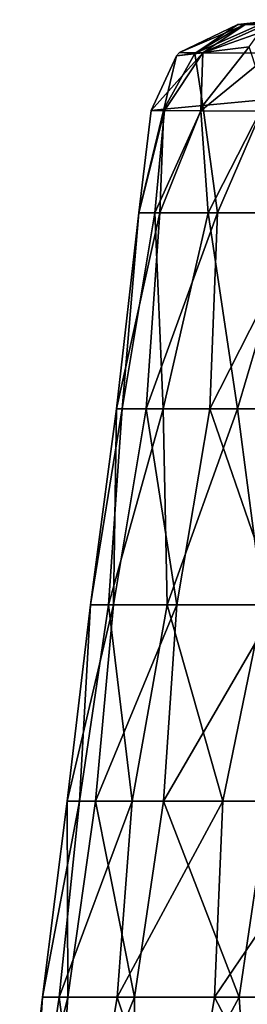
# Model space of a CAD drawing. Header units: millimetres. Extents: x -71 to 126, y -35 to 75.
# Tile 165 of 178: x 37.39 to 40.84, y 37.28 to 52.24. Entities that reach past the tile are written whole.
import ezdxf

# ---------------------------------------------------------------- set-up
doc = ezdxf.new("R2010")
doc.units = ezdxf.units.MM
doc.header["$LTSCALE"] = 52.536866
for name, color, linetype in [('80', 7, 'CONTINUOUS'), ('81', 7, 'CONTINUOUS'), ('82', 7, 'CONTINUOUS'), ('90', 7, 'CONTINUOUS'), ('91', 7, 'CONTINUOUS')]:
    doc.layers.add(name, color=color, linetype=linetype)

msp = doc.modelspace()

# ---------------------------------------------------------------- linework, layer by layer
at = {"layer": '80', "linetype": 'Continuous'}
for points in [[(40.172, 50.942, 4.353), (39.58, 50.884, 2.185), (39.518, 49.308, 2.858), (40.172, 50.942, 4.353)], [(40.395, 49.308, 5.411), (40.172, 50.942, 4.353), (39.518, 49.308, 2.858), (40.395, 49.308, 5.411)], [(41.136, 51.032, 6.369), (40.172, 50.942, 4.353), (40.395, 49.308, 5.411), (41.136, 51.032, 6.369)], [(41.788, 49.308, 7.725), (41.136, 51.032, 6.369), (40.395, 49.308, 5.411), (41.788, 49.308, 7.725)], [(39.58, 50.884, 2.185), (39.387, 50.864), (39.197, 49.308, 0.176), (39.58, 50.884, 2.185)], [(39.518, 49.308, 2.858), (39.58, 50.884, 2.185), (39.197, 49.308, 0.176), (39.518, 49.308, 2.858)], [(39.387, 50.864), (39.59, 50.863, -2.259), (39.197, 49.308, 0.176), (39.387, 50.864)], [(39.197, 49.308, 0.176), (39.59, 50.863, -2.259), (39.444, 49.308, -2.512), (39.197, 49.308, 0.176)], [(39.59, 50.863, -2.259), (40.139, 50.859, -4.292), (39.444, 49.308, -2.512), (39.59, 50.863, -2.259)], [(39.444, 49.308, -2.512), (40.139, 50.859, -4.292), (40.25, 49.308, -5.09), (39.444, 49.308, -2.512)], [(40.139, 50.859, -4.292), (41.039, 50.854, -6.244), (40.25, 49.308, -5.09), (40.139, 50.859, -4.292)], [(40.25, 49.308, -5.09), (41.039, 50.854, -6.244), (41.579, 49.308, -7.44), (40.25, 49.308, -5.09)], [(39.518, 49.308, 2.858), (39.197, 49.308, 0.176), (38.86, 46.328, 0.898), (39.518, 49.308, 2.858)], [(39.309, 46.328, 3.522), (39.518, 49.308, 2.858), (38.86, 46.328, 0.898), (39.309, 46.328, 3.522)], [(38.86, 46.328, 0.898), (39.197, 49.308, 0.176), (38.948, 46.328, -1.763), (38.86, 46.328, 0.898)], [(39.197, 49.308, 0.176), (39.444, 49.308, -2.512), (38.948, 46.328, -1.763), (39.197, 49.308, 0.176)], [(38.948, 46.328, -1.763), (39.444, 49.308, -2.512), (39.569, 46.328, -4.352), (38.948, 46.328, -1.763)], [(40.395, 49.308, 5.411), (39.518, 49.308, 2.858), (39.309, 46.328, 3.522), (40.395, 49.308, 5.411)], [(40.277, 46.328, 6.002), (40.395, 49.308, 5.411), (39.309, 46.328, 3.522), (40.277, 46.328, 6.002)], [(39.444, 49.308, -2.512), (40.25, 49.308, -5.09), (39.569, 46.328, -4.352), (39.444, 49.308, -2.512)], [(39.569, 46.328, -4.352), (40.25, 49.308, -5.09), (40.698, 46.328, -6.763), (39.569, 46.328, -4.352)], [(40.25, 49.308, -5.09), (41.579, 49.308, -7.44), (40.698, 46.328, -6.763), (40.25, 49.308, -5.09)], [(41.788, 49.308, 7.725), (40.395, 49.308, 5.411), (40.277, 46.328, 6.002), (41.788, 49.308, 7.725)], [(41.723, 46.328, 8.237), (41.788, 49.308, 7.725), (40.277, 46.328, 6.002), (41.723, 46.328, 8.237)], [(40.698, 46.328, -6.763), (41.579, 49.308, -7.44), (42.289, 46.328, -8.897), (40.698, 46.328, -6.763)], [(38.86, 46.328, 0.898), (38.948, 46.328, -1.763), (38.465, 43.347, 0.179), (38.86, 46.328, 0.898)], [(38.86, 46.328, 0.898), (38.465, 43.347, 0.179), (38.816, 43.347, 3.069), (38.86, 46.328, 0.898)], [(38.948, 46.328, -1.763), (38.739, 43.347, -2.719), (38.465, 43.347, 0.179), (38.948, 46.328, -1.763)], [(38.948, 46.328, -1.763), (39.569, 46.328, -4.352), (38.739, 43.347, -2.719), (38.948, 46.328, -1.763)], [(39.569, 46.328, -4.352), (39.628, 43.347, -5.492), (38.739, 43.347, -2.719), (39.569, 46.328, -4.352)], [(39.309, 46.328, 3.522), (38.86, 46.328, 0.898), (38.816, 43.347, 3.069), (39.309, 46.328, 3.522)], [(39.309, 46.328, 3.522), (38.816, 43.347, 3.069), (39.777, 43.347, 5.817), (39.309, 46.328, 3.522)], [(40.277, 46.328, 6.002), (39.309, 46.328, 3.522), (39.777, 43.347, 5.817), (40.277, 46.328, 6.002)], [(39.569, 46.328, -4.352), (40.698, 46.328, -6.763), (39.628, 43.347, -5.492), (39.569, 46.328, -4.352)], [(40.698, 46.328, -6.763), (41.088, 43.347, -8.01), (39.628, 43.347, -5.492), (40.698, 46.328, -6.763)], [(40.277, 46.328, 6.002), (39.777, 43.347, 5.817), (41.304, 43.347, 8.296), (40.277, 46.328, 6.002)], [(41.723, 46.328, 8.237), (40.277, 46.328, 6.002), (41.304, 43.347, 8.296), (41.723, 46.328, 8.237)], [(40.698, 46.328, -6.763), (42.289, 46.328, -8.897), (41.088, 43.347, -8.01), (40.698, 46.328, -6.763)], [(38.298, 40.366, -2.352), (38.11, 40.366, 0.579), (38.465, 43.347, 0.179), (38.298, 40.366, -2.352)], [(38.11, 40.366, 0.579), (38.541, 40.366, 3.485), (38.816, 43.347, 3.069), (38.11, 40.366, 0.579)], [(38.465, 43.347, 0.179), (38.11, 40.366, 0.579), (38.816, 43.347, 3.069), (38.465, 43.347, 0.179)], [(39.098, 40.366, -5.179), (38.298, 40.366, -2.352), (38.739, 43.347, -2.719), (39.098, 40.366, -5.179)], [(38.739, 43.347, -2.719), (38.298, 40.366, -2.352), (38.465, 43.347, 0.179), (38.739, 43.347, -2.719)], [(38.541, 40.366, 3.485), (39.574, 40.366, 6.235), (39.777, 43.347, 5.817), (38.541, 40.366, 3.485)], [(38.816, 43.347, 3.069), (38.541, 40.366, 3.485), (39.777, 43.347, 5.817), (38.816, 43.347, 3.069)], [(39.628, 43.347, -5.492), (39.098, 40.366, -5.179), (38.739, 43.347, -2.719), (39.628, 43.347, -5.492)], [(40.474, 40.366, -7.774), (39.098, 40.366, -5.179), (39.628, 43.347, -5.492), (40.474, 40.366, -7.774)], [(39.574, 40.366, 6.235), (41.162, 40.366, 8.707), (41.304, 43.347, 8.296), (39.574, 40.366, 6.235)], [(39.777, 43.347, 5.817), (39.574, 40.366, 6.235), (41.304, 43.347, 8.296), (39.777, 43.347, 5.817)], [(41.088, 43.347, -8.01), (40.474, 40.366, -7.774), (39.628, 43.347, -5.492), (41.088, 43.347, -8.01)], [(42.365, 40.366, -10.023), (40.474, 40.366, -7.774), (41.088, 43.347, -8.01), (42.365, 40.366, -10.023)], [(37.989, 37.386, -2.697), (37.735, 37.386, 0.318), (38.298, 40.366, -2.352), (37.989, 37.386, -2.697)], [(37.735, 37.386, 0.318), (38.123, 37.386, 3.318), (38.11, 40.366, 0.579), (37.735, 37.386, 0.318)], [(38.298, 40.366, -2.352), (37.735, 37.386, 0.318), (38.11, 40.366, 0.579), (38.298, 40.366, -2.352)], [(38.872, 37.386, -5.59), (37.989, 37.386, -2.697), (39.098, 40.366, -5.179), (38.872, 37.386, -5.59)], [(39.098, 40.366, -5.179), (37.989, 37.386, -2.697), (38.298, 40.366, -2.352), (39.098, 40.366, -5.179)], [(38.11, 40.366, 0.579), (38.123, 37.386, 3.318), (38.541, 40.366, 3.485), (38.11, 40.366, 0.579)], [(38.123, 37.386, 3.318), (39.134, 37.386, 6.169), (38.541, 40.366, 3.485), (38.123, 37.386, 3.318)], [(38.541, 40.366, 3.485), (39.134, 37.386, 6.169), (39.574, 40.366, 6.235), (38.541, 40.366, 3.485)], [(40.346, 37.386, -8.232), (38.872, 37.386, -5.59), (40.474, 40.366, -7.774), (40.346, 37.386, -8.232)], [(40.474, 40.366, -7.774), (38.872, 37.386, -5.59), (39.098, 40.366, -5.179), (40.474, 40.366, -7.774)], [(39.134, 37.386, 6.169), (40.724, 37.386, 8.743), (39.574, 40.366, 6.235), (39.134, 37.386, 6.169)], [(39.574, 40.366, 6.235), (40.724, 37.386, 8.743), (41.162, 40.366, 8.707), (39.574, 40.366, 6.235)], [(42.343, 37.386, -10.504), (40.346, 37.386, -8.232), (42.365, 40.366, -10.023), (42.343, 37.386, -10.504)], [(42.365, 40.366, -10.023), (40.346, 37.386, -8.232), (40.474, 40.366, -7.774), (42.365, 40.366, -10.023)], [(40.724, 37.386, 8.743), (42.821, 37.386, 10.924), (41.162, 40.366, 8.707), (40.724, 37.386, 8.743)], [(37.548, 34.405, -2.3), (37.392, 34.405, 0.871), (37.735, 37.386, 0.318), (37.548, 34.405, -2.3)], [(37.392, 34.405, 0.871), (37.923, 34.405, 4.001), (38.123, 37.386, 3.318), (37.392, 34.405, 0.871)], [(37.735, 37.386, 0.318), (37.392, 34.405, 0.871), (38.123, 37.386, 3.318), (37.735, 37.386, 0.318)], [(38.384, 34.405, -5.363), (37.548, 34.405, -2.3), (37.989, 37.386, -2.697), (38.384, 34.405, -5.363)], [(37.989, 37.386, -2.697), (37.548, 34.405, -2.3), (37.735, 37.386, 0.318), (37.989, 37.386, -2.697)], [(37.923, 34.405, 4.001), (39.117, 34.405, 6.943), (39.134, 37.386, 6.169), (37.923, 34.405, 4.001)], [(38.123, 37.386, 3.318), (37.923, 34.405, 4.001), (39.134, 37.386, 6.169), (38.123, 37.386, 3.318)], [(38.872, 37.386, -5.59), (38.384, 34.405, -5.363), (37.989, 37.386, -2.697), (38.872, 37.386, -5.59)], [(39.861, 34.405, -8.174), (38.384, 34.405, -5.363), (38.872, 37.386, -5.59), (39.861, 34.405, -8.174)], [(40.346, 37.386, -8.232), (39.861, 34.405, -8.174), (38.872, 37.386, -5.59), (40.346, 37.386, -8.232)], [(39.117, 34.405, 6.943), (40.918, 34.405, 9.558), (40.724, 37.386, 8.743), (39.117, 34.405, 6.943)], [(39.134, 37.386, 6.169), (39.117, 34.405, 6.943), (40.724, 37.386, 8.743), (39.134, 37.386, 6.169)], [(41.909, 34.405, -10.599), (39.861, 34.405, -8.174), (40.346, 37.386, -8.232), (41.909, 34.405, -10.599)], [(42.343, 37.386, -10.504), (41.909, 34.405, -10.599), (40.346, 37.386, -8.232), (42.343, 37.386, -10.504)], [(40.724, 37.386, 8.743), (40.918, 34.405, 9.558), (42.821, 37.386, 10.924), (40.724, 37.386, 8.743)]]:
    msp.add_3dface(points, dxfattribs=at)
at = {"layer": '81', "linetype": 'Continuous'}
for points in [[(40.702, 52.171, 0), (41.351, 52.245, 0), (40.814, 52.17, -1.592), (40.702, 52.171, 0)], [(40.814, 52.17, -1.592), (41.351, 52.245, 0), (41.117, 52.168, -3.04), (40.814, 52.17, -1.592)]]:
    msp.add_3dface(points, dxfattribs=at)
at = {"layer": '82', "linetype": 'Continuous'}
for points in [[(41.351, 52.245, 0), (40.702, 52.171, 0), (40.812, 52.184, 1.538), (41.351, 52.245, 0)], [(41.154, 52.223, 3.094), (41.351, 52.245, 0), (40.812, 52.184, 1.538), (41.154, 52.223, 3.094)]]:
    msp.add_3dface(points, dxfattribs=at)
at = {"layer": '90', "linetype": 'Continuous'}
for points in [[(40.702, 52.171, 0), (40.814, 52.17, -1.592), (39.818, 51.745), (40.702, 52.171, 0)], [(40.814, 52.17, -1.592), (40.172, 51.742, -2.917), (39.818, 51.745), (40.814, 52.17, -1.592)], [(40.814, 52.17, -1.592), (41.117, 52.168, -3.04), (40.172, 51.742, -2.917), (40.814, 52.17, -1.592)], [(41.117, 52.168, -3.04), (41.375, 52.166, -3.849), (40.172, 51.742, -2.917), (41.117, 52.168, -3.04)], [(41.375, 52.166, -3.849), (41.212, 51.734, -5.665), (40.172, 51.742, -2.917), (41.375, 52.166, -3.849)], [(39.59, 50.863, -2.259), (39.387, 50.864), (40.172, 51.742, -2.917), (39.59, 50.863, -2.259)], [(40.172, 51.742, -2.917), (39.387, 50.864), (39.772, 51.697), (40.172, 51.742, -2.917)], [(40.139, 50.859, -4.292), (39.59, 50.863, -2.259), (40.172, 51.742, -2.917), (40.139, 50.859, -4.292)], [(39.818, 51.745), (40.172, 51.742, -2.917), (39.772, 51.697), (39.818, 51.745)], [(41.212, 51.734, -5.665), (40.139, 50.859, -4.292), (40.172, 51.742, -2.917), (41.212, 51.734, -5.665)], [(41.039, 50.854, -6.244), (40.139, 50.859, -4.292), (41.212, 51.734, -5.665), (41.039, 50.854, -6.244)]]:
    msp.add_3dface(points, dxfattribs=at)
at = {"layer": '91', "linetype": 'Continuous'}
for points in [[(40.702, 52.171, 0), (39.818, 51.745), (40.051, 51.732, 2.558), (40.702, 52.171, 0)], [(41.154, 52.223, 3.094), (40.812, 52.184, 1.538), (40.051, 51.732, 2.558), (41.154, 52.223, 3.094)], [(41.154, 52.223, 3.094), (40.051, 51.732, 2.558), (40.875, 51.83, 4.994), (41.154, 52.223, 3.094)], [(40.812, 52.184, 1.538), (40.702, 52.171, 0), (40.051, 51.732, 2.558), (40.812, 52.184, 1.538)], [(40.051, 51.732, 2.558), (40.172, 50.942, 4.353), (40.875, 51.83, 4.994), (40.051, 51.732, 2.558)], [(40.172, 50.942, 4.353), (41.136, 51.032, 6.369), (40.875, 51.83, 4.994), (40.172, 50.942, 4.353)], [(39.387, 50.864), (39.58, 50.884, 2.185), (39.772, 51.697), (39.387, 50.864)], [(39.58, 50.884, 2.185), (40.172, 50.942, 4.353), (40.051, 51.732, 2.558), (39.58, 50.884, 2.185)], [(39.772, 51.697), (39.58, 50.884, 2.185), (40.051, 51.732, 2.558), (39.772, 51.697)], [(39.818, 51.745), (39.772, 51.697), (40.051, 51.732, 2.558), (39.818, 51.745)]]:
    msp.add_3dface(points, dxfattribs=at)

doc.saveas('drawing.dxf')
